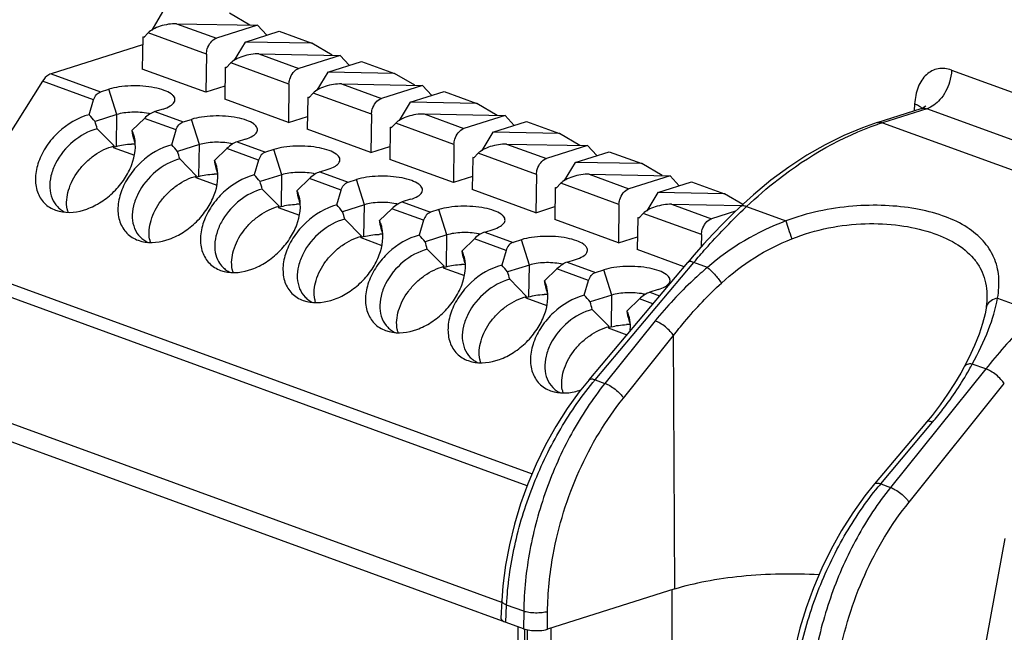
# Model space of a CAD drawing. Header units: millimetres. Extents: x 0 to 210, y 0 to 297.
# Tile 16 of 27: x 60 to 78, y 221 to 232. Entities that reach past the tile are written whole.
import ezdxf

# ---------------------------------------------------------------- set-up
doc = ezdxf.new("R2010")
doc.units = ezdxf.units.MM
doc.header["$LTSCALE"] = 19.36
doc.layers.get('0').update_dxf_attribs({"linetype": 'CONTINUOUS'})

msp = doc.modelspace()

# ---------------------------------------------------------------- linework, layer by layer
at = {"color": 7, "linetype": 'CONTINUOUS'}
for p, q in [((62.85573, 232.11598), (62.66274, 231.79374)), ((64.39711, 231.88263), (64.03737, 232.09373)), ((63.10062, 231.90705), (64.53676, 231.88)), ((64.53676, 231.88), (63.80719, 231.64916)), ((64.53676, 231.88), (64.69797, 231.70349)), ((62.52007, 231.66116), (62.60048, 231.74525)), ((64.31654, 231.58281), (64.91682, 231.77274)), ((64.91682, 231.77274), (65.49818, 231.56055)), ((62.50073, 231.53202), (60.88004, 231.01922)), ((62.50278, 231.66747), (62.49424, 231.10337)), ((62.50278, 231.66747), (62.53622, 231.67805)), ((62.52007, 231.66116), (62.50278, 231.66747)), ((64.31654, 231.58281), (64.12354, 231.26057)), ((65.49818, 231.56055), (64.31654, 231.58281)), ((65.85792, 231.34946), (65.49818, 231.56055)), ((63.63139, 231.36898), (63.62115, 230.69207)), ((64.56143, 231.37387), (65.99757, 231.34683)), ((65.99757, 231.34683), (65.268, 231.11599)), ((65.99757, 231.34683), (66.15878, 231.17032)), ((63.98087, 231.12798), (64.06128, 231.21208)), ((65.77734, 231.04963), (66.37762, 231.23957)), ((66.37762, 231.23957), (66.95898, 231.02738)), ((63.62115, 230.69207), (62.49424, 231.10337)), ((63.96358, 231.13429), (63.95505, 230.5702)), ((63.96358, 231.13429), (63.99702, 231.14487)), ((63.98087, 231.12798), (63.96358, 231.13429)), ((65.77734, 231.04963), (65.58435, 230.7274)), ((66.95898, 231.02738), (65.77734, 231.04963)), ((67.31872, 230.81629), (66.95898, 231.02738)), ((60.72642, 230.8884), (58.78952, 227.80143)), ((65.0922, 230.83581), (65.08196, 230.1589)), ((66.02224, 230.8407), (67.45837, 230.81366)), ((61.75652, 230.69931), (61.9043, 230.74607)), ((63.95851, 230.79881), (63.62115, 230.69207)), ((65.44168, 230.59481), (65.52209, 230.6789)), ((67.45837, 230.81366), (66.7288, 230.58281)), ((67.23815, 230.51646), (67.83843, 230.70639)), ((67.45837, 230.81366), (67.61958, 230.63715)), ((67.83843, 230.70639), (68.41979, 230.49421)), ((61.5556, 230.29535), (61.63347, 230.55734)), ((65.08196, 230.1589), (63.95505, 230.5702)), ((65.42439, 230.60112), (65.41586, 230.03703)), ((65.42439, 230.60112), (65.45783, 230.6117)), ((65.44168, 230.59481), (65.42439, 230.60112)), ((67.23815, 230.51646), (67.04515, 230.19423)), ((68.41979, 230.49421), (67.23815, 230.51646)), ((68.77953, 230.28311), (68.41979, 230.49421)), ((62.0444, 230.29789), (61.65985, 230.17621)), ((62.86425, 230.3957), (62.71648, 230.34894)), ((66.553, 230.30263), (66.54276, 229.62572)), ((67.48304, 230.30753), (68.91918, 230.28048)), ((75.50887, 230.15649), (76.28841, 230.40314)), ((76.28841, 230.40314), (76.29003, 230.40364)), ((76.31547, 230.41288), (76.29027, 230.40296)), ((76.3384, 230.42588), (76.31547, 230.41288)), ((62.5323, 230.22928), (62.31364, 230.01868)), ((63.21732, 230.16614), (63.3651, 230.2129)), ((65.08196, 230.1589), (65.41931, 230.26564)), ((66.90248, 230.06164), (66.98289, 230.14573)), ((68.91918, 230.28048), (68.18961, 230.04964)), ((68.69895, 229.98329), (69.29924, 230.17322)), ((68.91918, 230.28048), (69.08039, 230.10398)), ((69.29924, 230.17322), (69.88059, 229.96103)), ((61.99648, 229.74186), (61.69778, 230.04431)), ((62.32765, 229.93248), (62.32542, 229.94676)), ((63.01641, 229.76217), (63.09427, 230.02417)), ((66.54276, 229.62572), (65.41586, 230.03703)), ((66.8852, 230.06795), (66.87666, 229.50385)), ((66.8852, 230.06795), (66.91863, 230.07853)), ((66.90248, 230.06164), (66.8852, 230.06795)), ((68.69895, 229.98329), (68.50596, 229.66105)), ((69.88059, 229.96103), (68.69895, 229.98329)), ((70.24033, 229.74994), (69.88059, 229.96103)), ((62.33411, 229.91029), (62.32765, 229.93248)), ((64.32506, 229.86253), (64.17728, 229.81577)), ((68.01381, 229.76946), (68.00357, 229.09255)), ((68.94385, 229.77435), (70.37998, 229.74731)), ((61.98041, 229.71625), (61.99648, 229.74186)), ((62.03587, 229.7338), (61.98041, 229.71625)), ((61.98041, 229.71625), (62.35544, 229.57937)), ((63.50521, 229.76472), (63.12065, 229.64304)), ((63.99311, 229.6961), (63.77444, 229.4855)), ((64.82592, 229.67973), (64.67813, 229.63297)), ((66.54276, 229.62572), (66.88012, 229.73247)), ((68.36329, 229.52846), (68.4437, 229.61256)), ((70.37998, 229.74731), (69.65041, 229.51647)), ((70.15976, 229.45011), (70.76004, 229.64005)), ((70.37998, 229.74731), (70.54119, 229.5708)), ((70.76004, 229.64005), (71.3414, 229.42786)), ((63.45728, 229.20868), (63.15858, 229.51114)), ((64.55508, 229.49099), (64.47721, 229.229)), ((68.00357, 229.09255), (66.87666, 229.50385)), ((68.346, 229.53477), (68.33747, 228.97068)), ((68.346, 229.53477), (68.37944, 229.54535)), ((68.36329, 229.52846), (68.346, 229.53477)), ((70.15976, 229.45011), (69.96677, 229.12788)), ((71.3414, 229.42786), (70.15976, 229.45011)), ((71.70114, 229.21677), (71.3414, 229.42786)), ((63.78845, 229.3993), (63.78622, 229.41359)), ((63.79491, 229.37712), (63.78845, 229.3993)), ((65.63809, 229.28259), (65.78584, 229.32935)), ((63.44122, 229.18308), (63.45728, 229.20868)), ((63.49667, 229.20062), (63.44122, 229.18308)), ((63.44122, 229.18308), (63.81625, 229.04619)), ((64.96602, 229.23154), (64.58146, 229.10987)), ((65.23525, 228.95233), (65.45391, 229.16293)), ((66.13894, 229.09979), (66.28671, 229.14655)), ((68.34093, 229.19929), (68.00357, 229.09255)), ((69.47462, 229.23629), (69.46437, 228.55938)), ((69.8241, 228.99529), (69.9045, 229.07938)), ((70.40465, 229.24118), (71.84079, 229.21414)), ((71.84079, 229.21414), (71.11122, 228.98329)), ((71.62057, 228.91694), (72.22085, 229.10687)), ((71.84079, 229.21414), (72.002, 229.03763)), ((72.22085, 229.10687), (72.8022, 228.89469)), ((64.91809, 228.67551), (64.61939, 228.97796)), ((65.93802, 228.69583), (66.01588, 228.95782)), ((69.46437, 228.55938), (68.33747, 228.97068)), ((69.80681, 229.0016), (69.79827, 228.43751)), ((69.80681, 229.0016), (69.84025, 229.01218)), ((69.8241, 228.99529), (69.80681, 229.0016)), ((71.62057, 228.91694), (71.42757, 228.59471)), ((72.8022, 228.89469), (71.62057, 228.91694)), ((65.24926, 228.86613), (65.24703, 228.88041)), ((65.25572, 228.84395), (65.24926, 228.86613)), ((67.24667, 228.79618), (67.09889, 228.74942)), ((73.12567, 228.70488), (72.8022, 228.89469)), ((73.31678, 228.87815), (73.07958, 228.6631)), ((60.95969, 228.60321), (61.024, 228.58393)), ((64.90202, 228.6499), (64.91809, 228.67551)), ((64.95748, 228.66745), (64.90202, 228.6499)), ((64.90202, 228.6499), (65.27705, 228.51302)), ((66.42682, 228.69837), (66.04226, 228.57669)), ((66.91472, 228.62976), (66.69606, 228.41916)), ((67.74754, 228.61338), (67.59974, 228.56662)), ((69.46437, 228.55938), (69.80173, 228.66612)), ((70.93542, 228.70311), (70.92518, 228.0262)), ((71.86546, 228.70801), (73.1034, 228.6847)), ((72.99795, 228.58489), (72.57203, 228.45012)), ((66.37889, 228.14234), (66.08019, 228.44479)), ((67.47669, 228.42465), (67.39883, 228.16265)), ((70.92518, 228.0262), (69.79827, 228.43751)), ((71.26761, 228.46843), (71.25908, 227.90433)), ((71.26761, 228.46843), (71.30105, 228.47901)), ((71.2849, 228.46212), (71.26761, 228.46843)), ((71.2849, 228.46212), (71.36531, 228.54621)), ((66.71006, 228.33296), (66.70783, 228.34724)), ((66.71652, 228.31078), (66.71006, 228.33296)), ((68.5597, 228.21625), (68.70745, 228.263)), ((62.4205, 228.07003), (62.48481, 228.05075)), ((66.36283, 228.11673), (66.37889, 228.14234)), ((66.41828, 228.13428), (66.36283, 228.11673)), ((66.36283, 228.11673), (66.73786, 227.97985)), ((67.88763, 228.1652), (67.50307, 228.04352)), ((68.15686, 227.88598), (68.37552, 228.09658)), ((69.20834, 228.08021), (69.06055, 228.03345)), ((70.92518, 228.0262), (71.26254, 228.13295)), ((72.39623, 228.16994), (72.39299, 227.95579)), ((67.8397, 227.60916), (67.541, 227.91162)), ((68.93749, 227.89147), (68.85963, 227.62948)), ((72.08772, 227.60189), (71.25908, 227.90433)), ((68.17087, 227.79978), (68.16864, 227.81407)), ((68.17733, 227.7776), (68.17087, 227.79978)), ((70.02051, 227.68308), (70.16826, 227.72983)), ((70.40466, 225.59987), (72.15225, 227.67866)), ((72.2607, 227.80591), (72.15225, 227.67866)), ((63.8813, 227.53686), (63.94561, 227.51758)), ((67.82363, 227.58356), (67.8397, 227.60916)), ((67.87909, 227.6011), (67.82363, 227.58356)), ((67.82363, 227.58356), (68.19866, 227.44668)), ((69.34844, 227.63202), (68.96388, 227.51035)), ((69.61767, 227.35281), (69.83633, 227.56341)), ((70.52135, 227.50027), (70.66913, 227.54703)), ((69.30051, 227.07599), (69.00181, 227.37844)), ((70.32044, 227.09631), (70.3983, 227.3583)), ((69.63167, 227.26661), (69.62944, 227.2809)), ((69.63813, 227.24443), (69.63167, 227.26661)), ((71.62909, 227.19666), (71.48131, 227.1499)), ((65.34211, 227.00369), (65.40642, 226.98441)), ((69.28444, 227.05038), (69.30051, 227.07599)), ((69.3399, 227.06793), (69.28444, 227.05038)), ((69.28444, 227.05038), (69.65947, 226.9135)), ((70.80924, 227.09885), (70.42468, 226.97717)), ((71.29713, 227.03024), (71.07847, 226.81964)), ((77.44846, 227.00875), (77.44838, 227.00671)), ((70.76131, 226.54282), (70.46261, 226.84527)), ((77.43482, 226.86606), (77.43481, 226.86602)), ((71.09248, 226.73344), (71.09025, 226.74772)), ((71.09894, 226.71126), (71.09248, 226.73344)), ((66.80292, 226.47051), (66.86723, 226.45123)), ((70.74524, 226.51721), (70.76131, 226.54282)), ((70.8007, 226.53476), (70.74524, 226.51721)), ((70.74524, 226.51721), (71.07475, 226.39695)), ((68.8597, 221.65127), (56.98097, 225.98683)), ((68.26372, 225.93734), (68.32803, 225.91806)), ((77.12899, 225.98784), (77.0466, 225.82702)), ((69.24457, 221.1877), (56.3639, 225.88897)), ((77.0466, 225.82702), (77.04655, 225.82692)), ((69.72453, 225.40417), (69.78884, 225.38489)), ((76.47749, 224.96831), (76.37928, 224.84854)), ((76.37927, 224.84853), (75.45981, 223.75481)), ((77.76624, 222.78661), (77.0648, 218.94711)), ((71.92169, 221.89318), (69.66692, 221.17974)), ((68.86138, 221.68442), (68.84578, 221.3762)), ((69.20975, 217.0486), (69.15219, 221.22146)), ((69.2313, 217.05542), (69.2677, 221.18042))]:
    msp.add_line(p, q, dxfattribs=at)
at = {"color": 9, "linetype": 'CONTINUOUS'}
for p, q in [((63.10062, 231.90705), (63.80719, 231.64916)), ((63.63139, 231.36898), (62.60048, 231.74525)), ((64.56143, 231.37387), (65.268, 231.11599)), ((65.0922, 230.83581), (64.06128, 231.21208)), ((60.88004, 231.01922), (61.75652, 230.69931)), ((76.82375, 231.0854), (81.93847, 229.2186)), ((61.63347, 230.55734), (60.72642, 230.8884)), ((66.02224, 230.8407), (66.7288, 230.58281)), ((62.0444, 230.29789), (61.9043, 230.74607)), ((66.553, 230.30263), (65.52209, 230.6789)), ((76.16982, 230.48542), (76.16317, 230.36352)), ((62.03587, 229.7338), (62.0444, 230.29789)), ((62.71648, 230.34894), (63.21732, 230.16614)), ((67.48304, 230.30753), (68.18961, 230.04964)), ((76.38463, 230.39976), (75.60326, 230.15253)), ((81.49934, 228.53296), (76.38463, 230.39976)), ((63.09427, 230.02417), (62.5323, 230.22928)), ((63.50521, 229.76472), (63.3651, 230.2129)), ((68.01381, 229.76946), (66.98289, 230.14573)), ((75.60326, 230.15253), (80.71798, 228.28573)), ((64.17728, 229.81577), (64.67813, 229.63297)), ((68.94385, 229.77435), (69.65041, 229.51647)), ((63.49667, 229.20062), (63.50521, 229.76472)), ((64.55508, 229.49099), (63.99311, 229.6961)), ((64.96602, 229.23154), (64.82591, 229.67973)), ((69.47462, 229.23629), (68.4437, 229.61256)), ((65.63809, 229.28259), (66.13894, 229.09979)), ((64.95748, 228.66745), (64.96601, 229.23154)), ((66.01588, 228.95782), (65.45391, 229.16293)), ((66.42682, 228.69837), (66.28671, 229.14655)), ((70.93542, 228.70311), (69.9045, 229.07938)), ((70.40465, 229.24118), (71.11122, 228.98329)), ((67.09889, 228.74942), (67.59974, 228.56662)), ((66.41828, 228.13428), (66.42682, 228.69837)), ((67.47669, 228.42465), (66.91472, 228.62976)), ((67.88763, 228.1652), (67.74752, 228.61338)), ((71.86546, 228.70801), (72.57203, 228.45012)), ((73.19264, 228.66683), (73.88887, 228.41272)), ((72.39623, 228.16994), (71.36531, 228.54621)), ((68.5597, 228.21625), (69.06055, 228.03345)), ((67.87909, 227.6011), (67.88763, 228.1652)), ((68.93749, 227.89147), (68.37552, 228.09658)), ((69.34844, 227.63202), (69.20833, 228.08021)), ((58.78952, 227.80143), (69.39601, 223.93021)), ((70.02051, 227.68308), (70.52135, 227.50027)), ((70.5137, 225.59867), (72.26129, 227.67747)), ((72.50029, 227.59023), (72.26129, 227.67747)), ((69.30857, 223.71858), (58.72339, 227.58202)), ((69.3399, 227.06793), (69.34843, 227.63202)), ((70.3983, 227.3583), (69.83633, 227.56341)), ((70.80924, 227.09885), (70.66913, 227.54703)), ((70.8007, 226.53476), (70.80924, 227.09885)), ((71.53435, 226.94366), (71.29713, 227.03024)), ((71.48131, 227.1499), (71.65458, 227.08666)), ((77.63849, 227.04416), (78.33472, 226.79004)), ((71.5752, 226.64055), (70.68741, 225.53527)), ((71.01499, 225.2757), (71.90278, 226.38098)), ((71.92169, 221.89318), (71.90278, 226.38098)), ((77.42995, 225.79098), (75.74256, 223.69021)), ((77.42995, 225.79098), (77.19094, 225.87821)), ((70.5137, 225.59867), (70.68741, 225.53527)), ((76.07014, 223.43064), (77.75755, 225.53144)), ((75.56884, 223.75362), (76.48831, 224.84734)), ((75.56884, 223.75362), (75.74256, 223.69021)), ((71.87328, 221.87786), (71.86269, 217.71738)), ((68.9299, 221.30264), (68.94532, 221.6073)), ((69.24815, 221.49678), (68.94532, 221.6073)), ((69.24815, 221.49678), (69.24456, 221.18771)), ((69.66692, 221.17974), (69.67053, 221.4903)), ((69.30946, 221.16974), (69.27304, 217.04019)), ((69.69718, 217.03219), (69.73396, 221.20096))]:
    msp.add_line(p, q, dxfattribs=at)
at = {"color": 7, "linetype": 'CONTINUOUS'}
for points in [[(76.36373, 230.44706), (76.36544, 230.44997), (76.36301, 230.44693), (76.3544, 230.43825), (76.3384, 230.42588)], [(75.50888, 230.15649), (75.24384, 230.06428), (74.9138, 229.92618), (74.58587, 229.76327), (74.26111, 229.5763), (73.94061, 229.36596), (73.62546, 229.133), (73.31678, 228.87815)], [(73.07959, 228.66311), (72.95763, 228.54625), (72.77937, 228.36893), (72.60372, 228.18634), (72.43078, 227.99861), (72.2607, 227.80591)], [(77.44843, 227.00874), (77.4472, 226.98469), (77.43929, 226.8993), (77.43481, 226.86602)], [(77.4348, 226.86605), (77.41684, 226.76433), (77.37383, 226.59314), (77.31142, 226.40565), (77.22956, 226.20334), (77.12899, 225.98784)], [(77.04655, 225.82692), (76.98568, 225.71558), (76.87579, 225.53012), (76.75366, 225.34223), (76.6204, 225.15419), (76.47749, 224.96831)], [(70.40466, 225.59987), (70.23218, 225.3846), (70.01847, 225.08688), (69.81954, 224.77303), (69.63659, 224.44534), (69.47066, 224.10609), (69.32266, 223.75741), (69.19348, 223.40151), (69.08396, 223.04062), (68.99487, 222.6769), (68.92699, 222.3127), (68.88101, 221.9505), (68.86138, 221.68441)], [(75.45981, 223.75482), (75.28733, 223.53954), (75.07362, 223.24183), (74.87469, 222.92797), (74.69174, 222.60029), (74.52581, 222.26104), (74.37781, 221.91235), (74.24863, 221.55646), (74.13911, 221.19557), (74.05002, 220.83184), (73.98214, 220.46764), (73.93616, 220.10544), (73.91653, 219.83935)]]:
    msp.add_lwpolyline(points, dxfattribs=at)
for centre, radius, start, end in [((45.90412, 216.49498), 20.8667, 40.968892, 41.403564), ((62.41918, 229.36736), 0.96769, 77.048714, 79.049075), ((46.20233, 225.65987), 16.1038, 15.798852, 16.287173), ((56.43333, 229.01871), 5.96472, 8.951044, 9.651044), ((62.35085, 228.37582), 1.39967, 89.005295, 91.892356), ((47.1438, 225.49437), 15.81915, 15.796067, 16.209498), ((63.87999, 228.83418), 0.96769, 77.048714, 79.049075), ((47.36492, 215.9618), 20.8667, 40.968892, 41.403564), ((47.66313, 225.1267), 16.1038, 15.798852, 16.287173), ((57.89414, 228.48553), 5.96472, 8.951044, 9.651044), ((48.60461, 224.9612), 15.81915, 15.796067, 16.209498), ((65.34077, 228.3009), 0.9678, 77.05279, 79.049002), ((63.81165, 227.84264), 1.39967, 89.005295, 91.892356), ((48.82567, 215.4286), 20.86677, 40.96885, 41.403519), ((49.1239, 224.59348), 16.10385, 15.798968, 16.287287), ((59.35538, 227.95243), 5.96428, 8.95107, 9.65112), ((50.06667, 224.42838), 15.81785, 15.796058, 16.209523), ((61.31562, 228.97621), 0.4478, 224.640331, 229.858876), ((61.32444, 228.98747), 0.46209, 229.922277, 240.168584), ((61.33614, 229.00747), 0.48526, 240.14471, 245.398544), ((61.71708, 228.71823), 0.56068, 189.944611, 195.895517), ((65.27246, 227.30947), 1.39967, 89.005296, 91.892354), ((50.28654, 214.89546), 20.8667, 40.968892, 41.403564), ((50.58474, 224.06035), 16.1038, 15.798852, 16.287173), ((66.8016, 227.76784), 0.96769, 77.048715, 79.049075), ((60.81575, 227.41919), 5.96472, 8.951044, 9.651044), ((51.52622, 223.89485), 15.81915, 15.796067, 16.209498), ((62.77642, 228.44304), 0.4478, 224.640331, 229.858876), ((62.78524, 228.4543), 0.46209, 229.922277, 240.168584), ((62.79694, 228.47429), 0.48526, 240.14471, 245.398544), ((63.17788, 228.18506), 0.56068, 189.944611, 195.895517), ((66.73326, 226.7763), 1.39967, 89.005295, 91.892356), ((51.74728, 214.36225), 20.86677, 40.96885, 41.403519), ((52.04551, 223.52713), 16.10385, 15.798968, 16.287287), ((68.26238, 227.23456), 0.9678, 77.052789, 79.049002), ((62.27699, 226.88608), 5.96428, 8.951069, 9.65112), ((52.98829, 223.36204), 15.81784, 15.796058, 16.209523), ((76.61633, 227.35056), 1.04325, 23.585819, 26.07929), ((64.23723, 227.90987), 0.4478, 224.640331, 229.858876), ((64.24605, 227.92112), 0.46209, 229.922277, 240.168584), ((64.25775, 227.94112), 0.48526, 240.144709, 245.398441), ((64.63869, 227.65189), 0.56068, 189.944612, 195.895489), ((68.19407, 226.24312), 1.39967, 89.005296, 91.892354), ((53.20809, 213.82908), 20.86677, 40.96885, 41.403519), ((53.50631, 222.99396), 16.10385, 15.798968, 16.287287), ((69.72319, 226.70138), 0.9678, 77.052791, 79.049002), ((63.7378, 226.35291), 5.96428, 8.95107, 9.65112), ((54.44909, 222.82886), 15.81785, 15.796058, 16.209523), ((65.69803, 227.3767), 0.4478, 224.640331, 229.858876), ((65.70686, 227.38795), 0.46209, 229.922277, 240.168584), ((65.71855, 227.40795), 0.48526, 240.14471, 245.398544), ((66.09949, 227.11871), 0.56068, 189.944611, 195.895517), ((69.65487, 225.70995), 1.39967, 89.005296, 91.892354), ((54.66895, 213.29594), 20.8667, 40.968892, 41.403564), ((71.18405, 226.16847), 0.96754, 77.042797, 79.049187), ((54.96716, 222.46083), 16.1038, 15.798852, 16.287173), ((65.19817, 225.81967), 5.96472, 8.951044, 9.651044), ((55.90864, 222.29533), 15.81915, 15.796067, 16.209498), ((67.15884, 226.84352), 0.4478, 224.640331, 229.858876), ((67.16766, 226.85478), 0.46209, 229.922277, 240.168584), ((67.5603, 226.58554), 0.56068, 189.944612, 195.895489), ((71.11568, 225.17678), 1.39967, 89.005295, 91.892356), ((67.17936, 226.87477), 0.48526, 240.144709, 245.398441), ((68.61964, 226.31035), 0.4478, 224.640331, 229.858876), ((68.62847, 226.3216), 0.46209, 229.922277, 240.168584), ((69.0211, 226.05237), 0.56068, 189.944612, 195.895489), ((68.64017, 226.3416), 0.48526, 240.144709, 245.398441), ((70.08045, 225.77718), 0.4478, 224.640331, 229.858876), ((70.08927, 225.78843), 0.46209, 229.922277, 240.168584), ((70.48191, 225.51919), 0.56068, 189.944611, 195.895517), ((70.10097, 225.80843), 0.48526, 240.14471, 245.398544)]:
    msp.add_arc(centre, radius, start, end, dxfattribs=at)
at = {"color": 9, "linetype": 'CONTINUOUS'}
for centre, radius, start, end in [((77.04646, 225.59188), 4.78355, 107.559788, 108.591591), ((80.78101, 220.62912), 11.05388, 133.352872, 133.787263), ((75.49223, 224.12239), 4.58013, 110.491397, 130.786531), ((77.60657, 226.84087), 0.17359, 155.625685, 171.659449), ((72.71436, 228.24881), 5.06553, 330.801155, 332.096318), ((74.99909, 221.83334), 5.85632, 139.987738, 140.635232), ((80.05424, 219.98828), 5.85632, 139.987738, 140.635227)]:
    msp.add_arc(centre, radius, start, end, dxfattribs=at)
at = {"color": 7, "linetype": 'CONTINUOUS'}
for centre in [(62.93981, 231.73886), (64.40061, 231.20569), (65.86142, 230.67251), (67.32223, 230.13934), (68.78303, 229.60617), (70.24384, 229.07299), (71.70464, 228.53982)]:
    msp.add_ellipse(centre, major_axis=(0.3742, 0.07894), ratio=0.3972403, start_param=1.0446252, end_param=2.61542153, dxfattribs=at)
for points, knots in [([(63.63139, 231.36898), (63.63186, 231.39953), (63.64967, 231.51065), (63.72805, 231.62412), (63.80719, 231.64916)], [0, 0, 0, 0, 0.26903484, 1, 1, 1, 1]), ([(60.88004, 231.01922), (60.86539, 231.01458), (60.80298, 230.98616), (60.75443, 230.93304), (60.72642, 230.8884)], [0, 0, 0, 0, 0.2256712, 1, 1, 1, 1]), ([(65.0922, 230.83581), (65.09266, 230.86635), (65.11048, 230.97748), (65.18886, 231.09095), (65.268, 231.11599)], [0, 0, 0, 0, 0.26903484, 1, 1, 1, 1]), ([(61.63347, 230.55734), (61.64315, 230.58991), (61.67162, 230.65014), (61.72736, 230.69009), (61.75652, 230.69931)], [0, 0, 0, 0, 0.52635152, 1, 1, 1, 1]), ([(63.06214, 230.51809), (63.06842, 230.5293), (63.07708, 230.55418), (63.07051, 230.59474), (63.04554, 230.63242), (62.98606, 230.68343), (62.87246, 230.73528), (62.7033, 230.7791), (62.5035, 230.80445), (62.29243, 230.80871), (62.09024, 230.79139), (61.9622, 230.76439), (61.9043, 230.74607)], [0, 0, 0, 0, 0.02958032, 0.05835931, 0.09130203, 0.13156267, 0.2375038, 0.37478079, 0.53343753, 0.70006877, 0.86012117, 1, 1, 1, 1]), ([(62.86426, 230.3957), (62.90842, 230.40968), (62.98156, 230.43828), (63.04633, 230.48984), (63.06214, 230.51809)], [0, 0, 0, 0, 0.58864478, 1, 1, 1, 1]), ([(66.553, 230.30263), (66.55347, 230.33318), (66.57128, 230.44431), (66.64966, 230.55777), (66.7288, 230.58281)], [0, 0, 0, 0, 0.26903484, 1, 1, 1, 1]), ([(61.5556, 230.29535), (61.35396, 230.24257), (61.06792, 230.07035), (60.79311, 229.74917), (60.65004, 229.47288), (60.58938, 229.19144), (60.62033, 228.92908), (60.74837, 228.71533), (60.88643, 228.62995), (60.95969, 228.60321)], [0, 0, 0, 0, 0.27532406, 0.41890039, 0.55619816, 0.68175687, 0.79398385, 0.89698398, 1, 1, 1, 1]), ([(62.60301, 230.31743), (62.50714, 230.33601), (62.36008, 230.34535), (62.17297, 230.32929), (62.08444, 230.31056), (62.0444, 230.29789)], [0, 0, 0, 0, 0.52029949, 0.77627437, 1, 1, 1, 1]), ([(62.71648, 230.34894), (62.68377, 230.33859), (62.61783, 230.30343), (62.56064, 230.25657), (62.5323, 230.22928)], [0, 0, 0, 0, 0.46572301, 1, 1, 1, 1]), ([(63.09427, 230.02417), (63.10395, 230.05674), (63.13245, 230.11695), (63.18817, 230.15691), (63.21732, 230.16614)], [0, 0, 0, 0, 0.52634505, 1, 1, 1, 1]), ([(64.52295, 229.98492), (64.52922, 229.99613), (64.53789, 230.02101), (64.53131, 230.06157), (64.50635, 230.09925), (64.44687, 230.15026), (64.33327, 230.20211), (64.16411, 230.24592), (63.9643, 230.27128), (63.75324, 230.27553), (63.55105, 230.25822), (63.42301, 230.23122), (63.3651, 230.2129)], [0, 0, 0, 0, 0.02958032, 0.05835931, 0.09130203, 0.13156268, 0.23750381, 0.37478081, 0.53343756, 0.70006879, 0.86012118, 1, 1, 1, 1]), ([(61.69778, 230.04431), (61.54254, 230.00383), (61.24708, 229.83972), (60.98455, 229.5185), (60.87118, 229.22218), (60.84676, 229.00769), (60.88517, 228.81221), (60.95475, 228.70434), (60.99699, 228.66157)], [0, 0, 0, 0, 0.26755374, 0.54435159, 0.67388284, 0.79234353, 0.89973942, 1, 1, 1, 1]), ([(62.35516, 229.8985), (62.35272, 229.90904), (62.3421, 229.95012), (62.3272, 229.99012), (62.31364, 230.01868)], [0, 0, 0, 0, 0.25497983, 1, 1, 1, 1]), ([(64.32506, 229.86253), (64.36923, 229.8765), (64.44237, 229.90511), (64.50714, 229.95667), (64.52295, 229.98492)], [0, 0, 0, 0, 0.58864476, 1, 1, 1, 1]), ([(68.01381, 229.76946), (68.01427, 229.80001), (68.03209, 229.91114), (68.11047, 230.0246), (68.18961, 230.04964)], [0, 0, 0, 0, 0.26903484, 1, 1, 1, 1]), ([(61.02392, 228.58377), (61.18283, 228.54496), (61.45677, 228.58144), (61.7734, 228.74306), (62.00091, 228.92589), (62.18656, 229.15111), (62.35209, 229.46568), (62.39207, 229.73915), (62.35516, 229.8985)], [0, 0, 0, 0, 0.23025567, 0.36233822, 0.50000989, 0.6376818, 0.76976162, 1, 1, 1, 1]), ([(62.03587, 229.7338), (62.07624, 229.74657), (62.16553, 229.76538), (62.25619, 229.77311), (62.30463, 229.77472)], [0, 0, 0, 0, 0.46633236, 1, 1, 1, 1]), ([(64.06382, 229.78426), (63.96795, 229.80284), (63.82089, 229.81217), (63.63377, 229.79612), (63.54524, 229.77738), (63.50521, 229.76472)], [0, 0, 0, 0, 0.52029949, 0.77627437, 1, 1, 1, 1]), ([(64.17728, 229.81577), (64.14458, 229.80542), (64.07864, 229.77026), (64.02145, 229.7234), (63.99311, 229.6961)], [0, 0, 0, 0, 0.46572321, 1, 1, 1, 1]), ([(61.16482, 228.62141), (61.14544, 228.73159), (61.17206, 228.97978), (61.31896, 229.25554), (61.49249, 229.45357), (61.69418, 229.62129), (61.87333, 229.70974), (61.99648, 229.74186)], [0, 0, 0, 0, 0.22310642, 0.47798548, 0.6121791, 0.74620751, 1, 1, 1, 1]), ([(63.01641, 229.76217), (62.81476, 229.7094), (62.52872, 229.53718), (62.25392, 229.216), (62.11084, 228.93971), (62.05019, 228.65827), (62.08113, 228.39591), (62.20917, 228.18216), (62.34724, 228.09677), (62.4205, 228.07003)], [0, 0, 0, 0, 0.27532406, 0.41890039, 0.55619816, 0.68175687, 0.79398385, 0.89698398, 1, 1, 1, 1]), ([(64.67813, 229.63296), (64.64897, 229.62374), (64.59323, 229.58379), (64.56476, 229.52356), (64.55508, 229.49099)], [0, 0, 0, 0, 0.47367735, 1, 1, 1, 1]), ([(65.98375, 229.45175), (65.99003, 229.46296), (65.99869, 229.48783), (65.99212, 229.52839), (65.96716, 229.56607), (65.90768, 229.61708), (65.79408, 229.66893), (65.62492, 229.71275), (65.42512, 229.7381), (65.21406, 229.74236), (65.01187, 229.72505), (64.88383, 229.69805), (64.82592, 229.67973)], [0, 0, 0, 0, 0.02958034, 0.05835927, 0.09130179, 0.13156206, 0.23750203, 0.37477776, 0.53343358, 0.70006481, 0.86011829, 1, 1, 1, 1]), ([(63.15858, 229.51114), (63.00335, 229.47065), (62.70789, 229.30655), (62.44536, 228.98532), (62.33198, 228.68901), (62.30756, 228.47451), (62.34597, 228.27903), (62.41556, 228.17117), (62.4578, 228.1284)], [0, 0, 0, 0, 0.26755374, 0.54435159, 0.67388284, 0.79234353, 0.89973942, 1, 1, 1, 1]), ([(63.81597, 229.36533), (63.81353, 229.37587), (63.80291, 229.41695), (63.78801, 229.45695), (63.77444, 229.4855)], [0, 0, 0, 0, 0.25497983, 1, 1, 1, 1]), ([(65.78584, 229.32935), (65.83002, 229.34332), (65.90316, 229.37193), (65.96794, 229.42349), (65.98375, 229.45175)], [0, 0, 0, 0, 0.58864926, 1, 1, 1, 1]), ([(69.47462, 229.23629), (69.47508, 229.26683), (69.49289, 229.37796), (69.57127, 229.49143), (69.65041, 229.51647)], [0, 0, 0, 0, 0.26903484, 1, 1, 1, 1]), ([(62.48472, 228.0506), (62.64364, 228.01178), (62.91757, 228.04827), (63.2342, 228.20989), (63.46171, 228.39272), (63.64737, 228.61793), (63.8129, 228.9325), (63.85287, 229.20597), (63.81597, 229.36533)], [0, 0, 0, 0, 0.23025567, 0.36233822, 0.50000989, 0.6376818, 0.76976162, 1, 1, 1, 1]), ([(65.52462, 229.25108), (65.42875, 229.26966), (65.2817, 229.279), (65.09458, 229.26295), (65.00605, 229.24421), (64.96601, 229.23154)], [0, 0, 0, 0, 0.52029926, 0.77627416, 1, 1, 1, 1]), ([(65.63809, 229.28259), (65.60539, 229.27225), (65.53944, 229.23709), (65.48225, 229.19023), (65.45391, 229.16293)], [0, 0, 0, 0, 0.46571053, 1, 1, 1, 1]), ([(62.62563, 228.08823), (62.60624, 228.19842), (62.63286, 228.44661), (62.77976, 228.72237), (62.9533, 228.9204), (63.15499, 229.08812), (63.33414, 229.17657), (63.45728, 229.20868)], [0, 0, 0, 0, 0.22310642, 0.47798548, 0.6121791, 0.74620751, 1, 1, 1, 1]), ([(63.49667, 229.20062), (63.53705, 229.2134), (63.62633, 229.23221), (63.71699, 229.23994), (63.76543, 229.24155)], [0, 0, 0, 0, 0.46633236, 1, 1, 1, 1]), ([(64.47721, 229.229), (64.27557, 229.17622), (63.98953, 229.004), (63.71472, 228.68283), (63.57165, 228.40654), (63.51099, 228.12509), (63.54194, 227.86274), (63.66998, 227.64899), (63.80804, 227.5636), (63.8813, 227.53686)], [0, 0, 0, 0, 0.27532407, 0.4189004, 0.55619817, 0.68175687, 0.79398385, 0.89698398, 1, 1, 1, 1]), ([(66.01588, 228.95782), (66.02556, 228.99039), (66.05404, 229.05062), (66.10978, 229.09057), (66.13894, 229.09979)], [0, 0, 0, 0, 0.52635147, 1, 1, 1, 1]), ([(67.44456, 228.91857), (67.45083, 228.92978), (67.4595, 228.95466), (67.45292, 228.99522), (67.42796, 229.0329), (67.36848, 229.08391), (67.25488, 229.13576), (67.08572, 229.17958), (66.88592, 229.20493), (66.67485, 229.20919), (66.47266, 229.19187), (66.34462, 229.16487), (66.28671, 229.14655)], [0, 0, 0, 0, 0.02958032, 0.05835931, 0.09130203, 0.13156267, 0.23750379, 0.37478077, 0.53343751, 0.70006875, 0.86012116, 1, 1, 1, 1]), ([(64.61939, 228.97796), (64.47786, 228.94105), (64.20549, 228.797), (63.95132, 228.51439), (63.82268, 228.24837), (63.77479, 228.04904), (63.7779, 227.85954), (63.81687, 227.744), (63.84466, 227.69406)], [0, 0, 0, 0, 0.26152074, 0.53462914, 0.66516689, 0.78667044, 0.89782061, 1, 1, 1, 1]), ([(65.27677, 228.83215), (65.27433, 228.84269), (65.26372, 228.88377), (65.24881, 228.92378), (65.23525, 228.95233)], [0, 0, 0, 0, 0.25497984, 1, 1, 1, 1]), ([(67.24667, 228.79618), (67.29084, 228.81016), (67.36398, 228.83876), (67.42875, 228.89032), (67.44456, 228.91857)], [0, 0, 0, 0, 0.58864477, 1, 1, 1, 1]), ([(70.93542, 228.70311), (70.93588, 228.73366), (70.9537, 228.84479), (71.03208, 228.95825), (71.11122, 228.98329)], [0, 0, 0, 0, 0.26903484, 1, 1, 1, 1]), ([(63.94553, 227.51742), (64.10444, 227.47861), (64.37838, 227.5151), (64.69501, 227.67672), (64.92252, 227.85954), (65.10817, 228.08476), (65.2737, 228.39933), (65.31368, 228.6728), (65.27677, 228.83215)], [0, 0, 0, 0, 0.23025567, 0.36233822, 0.50000989, 0.6376818, 0.76976162, 1, 1, 1, 1]), ([(66.98543, 228.71791), (66.88956, 228.73649), (66.7425, 228.74583), (66.55538, 228.72977), (66.46685, 228.71104), (66.42682, 228.69837)], [0, 0, 0, 0, 0.52029949, 0.77627437, 1, 1, 1, 1]), ([(67.09889, 228.74942), (67.06619, 228.73907), (67.00025, 228.70391), (66.94306, 228.65705), (66.91472, 228.62976)], [0, 0, 0, 0, 0.46572301, 1, 1, 1, 1]), ([(64.08644, 227.55506), (64.06705, 227.66524), (64.09367, 227.91344), (64.24057, 228.1892), (64.41411, 228.38722), (64.61579, 228.55494), (64.79495, 228.6434), (64.91809, 228.67551)], [0, 0, 0, 0, 0.22310642, 0.47798548, 0.6121791, 0.74620751, 1, 1, 1, 1]), ([(64.95748, 228.66745), (64.99785, 228.68023), (65.08714, 228.69903), (65.1778, 228.70677), (65.22624, 228.70837)], [0, 0, 0, 0, 0.46633236, 1, 1, 1, 1]), ([(65.93802, 228.69583), (65.73637, 228.64305), (65.45033, 228.47083), (65.17553, 228.14965), (65.03246, 227.87336), (64.9718, 227.59192), (65.00275, 227.32956), (65.13078, 227.11581), (65.26885, 227.03043), (65.34211, 227.00369)], [0, 0, 0, 0, 0.27532406, 0.41890039, 0.55619816, 0.68175687, 0.79398385, 0.89698398, 1, 1, 1, 1]), ([(67.59974, 228.56662), (67.57058, 228.55739), (67.51484, 228.51745), (67.48637, 228.45722), (67.47669, 228.42465)], [0, 0, 0, 0, 0.47367732, 1, 1, 1, 1]), ([(68.90536, 228.3854), (68.91164, 228.39661), (68.9203, 228.42149), (68.91373, 228.46205), (68.88877, 228.49973), (68.82929, 228.55074), (68.71569, 228.60259), (68.54653, 228.6464), (68.34674, 228.67176), (68.13567, 228.67601), (67.93348, 228.6587), (67.80544, 228.63171), (67.74754, 228.61338)], [0, 0, 0, 0, 0.02958034, 0.05835927, 0.09130179, 0.13156206, 0.23750204, 0.37477778, 0.5334336, 0.70006483, 0.8601183, 1, 1, 1, 1]), ([(77.55337, 227.80919), (77.5029, 227.91231), (77.35922, 228.11155), (77.0492, 228.34647), (76.65041, 228.52476), (76.17439, 228.64152), (75.63899, 228.69742), (74.86091, 228.68204), (74.26707, 228.55574), (73.88887, 228.41272)], [0, 0, 0, 0, 0.08658868, 0.18164956, 0.29024576, 0.41380502, 0.54985119, 0.69504663, 1, 1, 1, 1]), ([(66.08019, 228.44479), (65.92496, 228.40431), (65.6295, 228.2402), (65.36697, 227.91898), (65.2536, 227.62266), (65.22918, 227.40817), (65.26758, 227.21269), (65.33717, 227.10483), (65.37941, 227.06205)], [0, 0, 0, 0, 0.26755374, 0.54435159, 0.67388284, 0.79234353, 0.89973942, 1, 1, 1, 1]), ([(66.73758, 228.29898), (66.73514, 228.30952), (66.72452, 228.3506), (66.70962, 228.3906), (66.69606, 228.41916)], [0, 0, 0, 0, 0.25497983, 1, 1, 1, 1]), ([(68.70745, 228.263), (68.75163, 228.27698), (68.82477, 228.30558), (68.88955, 228.35715), (68.90536, 228.3854)], [0, 0, 0, 0, 0.58864925, 1, 1, 1, 1]), ([(72.39623, 228.16994), (72.39669, 228.20049), (72.41451, 228.31162), (72.49288, 228.42508), (72.57203, 228.45012)], [0, 0, 0, 0, 0.26903484, 1, 1, 1, 1]), ([(65.40634, 226.98425), (65.56525, 226.94544), (65.83918, 226.98192), (66.15581, 227.14354), (66.38333, 227.32637), (66.56898, 227.55159), (66.73451, 227.86616), (66.77448, 228.13963), (66.73758, 228.29898)], [0, 0, 0, 0, 0.23025567, 0.36233822, 0.50000989, 0.6376818, 0.76976162, 1, 1, 1, 1]), ([(68.44624, 228.18474), (68.35036, 228.20332), (68.20331, 228.21265), (68.01619, 228.1966), (67.92766, 228.17786), (67.88763, 228.1652)], [0, 0, 0, 0, 0.52029926, 0.77627416, 1, 1, 1, 1]), ([(68.5597, 228.21625), (68.527, 228.2059), (68.46105, 228.17075), (68.40387, 228.12388), (68.37552, 228.09658)], [0, 0, 0, 0, 0.46571077, 1, 1, 1, 1]), ([(65.54724, 227.02189), (65.52786, 227.13207), (65.55447, 227.38027), (65.70138, 227.65602), (65.87491, 227.85405), (66.0766, 228.02177), (66.25575, 228.11022), (66.37889, 228.14234)], [0, 0, 0, 0, 0.22310642, 0.47798548, 0.6121791, 0.74620751, 1, 1, 1, 1]), ([(66.41828, 228.13428), (66.45866, 228.14705), (66.54794, 228.16586), (66.6386, 228.17359), (66.68704, 228.1752)], [0, 0, 0, 0, 0.46633236, 1, 1, 1, 1]), ([(67.39883, 228.16265), (67.19718, 228.10988), (66.91114, 227.93766), (66.63634, 227.61648), (66.49326, 227.34019), (66.4326, 227.05875), (66.46355, 226.79639), (66.59159, 226.58264), (66.72965, 226.49725), (66.80292, 226.47051)], [0, 0, 0, 0, 0.27532407, 0.4189004, 0.55619817, 0.68175687, 0.79398385, 0.89698398, 1, 1, 1, 1]), ([(69.06055, 228.03345), (69.03139, 228.02422), (68.97565, 227.98427), (68.94717, 227.92405), (68.93749, 227.89147)], [0, 0, 0, 0, 0.47367735, 1, 1, 1, 1]), ([(70.36617, 227.85223), (70.37244, 227.86344), (70.38111, 227.88831), (70.37453, 227.92887), (70.34957, 227.96655), (70.29009, 228.01756), (70.1765, 228.06941), (70.00734, 228.11323), (69.80754, 228.13858), (69.59648, 228.14284), (69.39429, 228.12553), (69.26625, 228.09853), (69.20834, 228.08021)], [0, 0, 0, 0, 0.02958034, 0.05835927, 0.09130178, 0.13156205, 0.23750201, 0.37477772, 0.53343353, 0.70006475, 0.86011825, 1, 1, 1, 1]), ([(67.541, 227.91162), (67.38577, 227.87113), (67.09031, 227.70703), (66.82777, 227.38581), (66.7144, 227.08949), (66.68998, 226.87499), (66.72839, 226.67951), (66.79798, 226.57165), (66.84022, 226.52888)], [0, 0, 0, 0, 0.26755374, 0.54435159, 0.67388284, 0.79234353, 0.89973942, 1, 1, 1, 1]), ([(68.19839, 227.76581), (68.19595, 227.77635), (68.18533, 227.81743), (68.17042, 227.85743), (68.15686, 227.88598)], [0, 0, 0, 0, 0.25497984, 1, 1, 1, 1]), ([(70.16826, 227.72983), (70.21243, 227.7438), (70.28558, 227.77241), (70.35036, 227.82397), (70.36617, 227.85223)], [0, 0, 0, 0, 0.58864932, 1, 1, 1, 1]), ([(66.86714, 226.45108), (67.02605, 226.41226), (67.29999, 226.44875), (67.61662, 226.61037), (67.84413, 226.7932), (68.02978, 227.01841), (68.19531, 227.33299), (68.23529, 227.60645), (68.19839, 227.76581)], [0, 0, 0, 0, 0.23025567, 0.36233822, 0.50000989, 0.6376818, 0.76976162, 1, 1, 1, 1]), ([(69.90704, 227.65156), (69.81117, 227.67014), (69.66411, 227.67948), (69.477, 227.66343), (69.38847, 227.64469), (69.34843, 227.63202)], [0, 0, 0, 0, 0.52029925, 0.77627415, 1, 1, 1, 1]), ([(70.0205, 227.68307), (69.9878, 227.67273), (69.92185, 227.63757), (69.86467, 227.59071), (69.83633, 227.56341)], [0, 0, 0, 0, 0.46571027, 1, 1, 1, 1]), ([(77.63849, 227.04416), (77.66025, 227.17103), (77.67812, 227.41848), (77.61895, 227.66145), (77.57244, 227.76799)], [0, 0, 0, 0, 0.52544287, 1, 1, 1, 1]), ([(67.00805, 226.48871), (66.98866, 226.5989), (67.01528, 226.84709), (67.16218, 227.12285), (67.33572, 227.32088), (67.53741, 227.4886), (67.71656, 227.57705), (67.8397, 227.60916)], [0, 0, 0, 0, 0.22310642, 0.47798548, 0.6121791, 0.74620751, 1, 1, 1, 1]), ([(67.87909, 227.6011), (67.91947, 227.61388), (68.00875, 227.63269), (68.09941, 227.64042), (68.14785, 227.64203)], [0, 0, 0, 0, 0.46633236, 1, 1, 1, 1]), ([(68.85963, 227.62948), (68.65798, 227.5767), (68.37194, 227.40449), (68.09714, 227.08331), (67.95407, 226.80702), (67.89341, 226.52557), (67.92436, 226.26322), (68.05239, 226.04947), (68.19046, 225.96408), (68.26372, 225.93734)], [0, 0, 0, 0, 0.27532407, 0.4189004, 0.55619817, 0.68175687, 0.79398385, 0.89698398, 1, 1, 1, 1]), ([(71.82698, 227.31905), (71.83325, 227.33026), (71.84192, 227.35514), (71.83534, 227.3957), (71.81038, 227.43338), (71.7509, 227.48439), (71.6373, 227.53624), (71.46814, 227.58006), (71.26833, 227.60541), (71.05726, 227.60967), (70.85507, 227.59235), (70.72704, 227.56535), (70.66913, 227.54703)], [0, 0, 0, 0, 0.02958031, 0.05835931, 0.09130203, 0.13156269, 0.23750387, 0.37478091, 0.53343769, 0.70006892, 0.86012124, 1, 1, 1, 1]), ([(69.00181, 227.37844), (68.84657, 227.33796), (68.55111, 227.17386), (68.28858, 226.85263), (68.17521, 226.55632), (68.15079, 226.34182), (68.18919, 226.14634), (68.25878, 226.03848), (68.30102, 225.9957)], [0, 0, 0, 0, 0.26755374, 0.54435159, 0.67388284, 0.79234353, 0.89973942, 1, 1, 1, 1]), ([(69.65919, 227.23263), (69.65675, 227.24317), (69.64613, 227.28425), (69.63123, 227.32426), (69.61767, 227.35281)], [0, 0, 0, 0, 0.25497984, 1, 1, 1, 1]), ([(70.3983, 227.3583), (70.40798, 227.39087), (70.43648, 227.45108), (70.4922, 227.49105), (70.52135, 227.50027)], [0, 0, 0, 0, 0.52634504, 1, 1, 1, 1]), ([(68.32795, 225.9179), (68.48686, 225.87909), (68.76079, 225.91558), (69.07742, 226.0772), (69.30494, 226.26002), (69.49059, 226.48524), (69.65612, 226.79981), (69.69609, 227.07328), (69.65919, 227.23263)], [0, 0, 0, 0, 0.23025567, 0.36233822, 0.50000989, 0.6376818, 0.76976162, 1, 1, 1, 1]), ([(71.62909, 227.19666), (71.67326, 227.21064), (71.74639, 227.23924), (71.81117, 227.2908), (71.82698, 227.31905)], [0, 0, 0, 0, 0.58864507, 1, 1, 1, 1]), ([(68.46885, 225.95554), (68.44947, 226.06572), (68.47608, 226.31392), (68.62299, 226.58968), (68.79652, 226.7877), (68.99821, 226.95543), (69.17736, 227.04388), (69.30051, 227.07599)], [0, 0, 0, 0, 0.22310642, 0.47798548, 0.6121791, 0.74620751, 1, 1, 1, 1]), ([(69.33989, 227.06793), (69.38027, 227.08071), (69.46955, 227.09951), (69.56022, 227.10725), (69.60865, 227.10885)], [0, 0, 0, 0, 0.46633236, 1, 1, 1, 1]), ([(70.32044, 227.09631), (70.11879, 227.04353), (69.83275, 226.87131), (69.55795, 226.55013), (69.41487, 226.27384), (69.35421, 225.9924), (69.38516, 225.73004), (69.5132, 225.51629), (69.65126, 225.43091), (69.72453, 225.40417)], [0, 0, 0, 0, 0.27532406, 0.41890039, 0.55619816, 0.68175687, 0.79398385, 0.89698398, 1, 1, 1, 1]), ([(71.36785, 227.11839), (71.27198, 227.13697), (71.12492, 227.14631), (70.9378, 227.13026), (70.84927, 227.11152), (70.80924, 227.09885)], [0, 0, 0, 0, 0.5202995, 0.77627438, 1, 1, 1, 1]), ([(71.48131, 227.1499), (71.44861, 227.13955), (71.38267, 227.10438), (71.32548, 227.05753), (71.29713, 227.03024)], [0, 0, 0, 0, 0.4657352, 1, 1, 1, 1]), ([(70.46261, 226.84527), (70.30738, 226.80479), (70.01192, 226.64068), (69.74939, 226.31946), (69.63601, 226.02315), (69.61159, 225.80865), (69.65, 225.61317), (69.71959, 225.50531), (69.76183, 225.46253)], [0, 0, 0, 0, 0.26755374, 0.54435159, 0.67388284, 0.79234353, 0.89973942, 1, 1, 1, 1]), ([(71.12, 226.69946), (71.11756, 226.71), (71.10694, 226.75108), (71.09203, 226.79108), (71.07847, 226.81964)], [0, 0, 0, 0, 0.25497983, 1, 1, 1, 1]), ([(71.13387, 226.46552), (71.13576, 226.48578), (71.14027, 226.56395), (71.13307, 226.643), (71.12, 226.69946)], [0, 0, 0, 0, 0.25990218, 1, 1, 1, 1]), ([(69.92966, 225.42237), (69.91027, 225.53255), (69.93689, 225.78075), (70.08379, 226.0565), (70.25733, 226.25453), (70.45902, 226.42225), (70.63817, 226.5107), (70.76131, 226.54282)], [0, 0, 0, 0, 0.22310642, 0.47798548, 0.6121791, 0.74620751, 1, 1, 1, 1]), ([(70.8007, 226.53476), (70.84108, 226.54753), (70.93036, 226.56634), (71.02102, 226.57407), (71.06946, 226.57568)], [0, 0, 0, 0, 0.46633236, 1, 1, 1, 1]), ([(69.78875, 225.38473), (69.86218, 225.3668), (70.02368, 225.35669), (70.18048, 225.39152), (70.25928, 225.41834)], [0, 0, 0, 0, 0.47591501, 1, 1, 1, 1]), ([(71.9217, 221.89318), (72.10195, 221.95021), (72.4934, 222.04453), (73.34579, 222.16368), (74.02033, 222.1746), (74.47804, 222.14856)], [0, 0, 0, 0, 0.21984434, 0.46691186, 1, 1, 1, 1]), ([(68.8458, 221.3762), (68.84504, 221.36137), (68.86251, 221.33689), (68.89511, 221.31686), (68.91743, 221.3071), (68.92991, 221.30255)], [0, 0, 0, 0, 0.38143558, 0.65885681, 1, 1, 1, 1]), ([(69.24457, 221.1877), (69.28034, 221.17465), (69.3613, 221.15763), (69.44344, 221.15312), (69.48737, 221.15395)], [0, 0, 0, 0, 0.46424318, 1, 1, 1, 1]), ([(69.48737, 221.15395), (69.50392, 221.15426), (69.56438, 221.15697), (69.62495, 221.16646), (69.66692, 221.17974)], [0, 0, 0, 0, 0.27326863, 1, 1, 1, 1])]:
    msp.add_open_spline(points, degree=3, knots=knots, dxfattribs=at)
at = {"color": 9, "linetype": 'CONTINUOUS'}
for points, knots in [([(76.82375, 231.0854), (76.78493, 231.09928), (76.70599, 231.11856), (76.58559, 231.1145), (76.47304, 231.07592), (76.37331, 231.00555), (76.29095, 230.90618), (76.20328, 230.73617), (76.176, 230.58724), (76.16982, 230.48542)], [0, 0, 0, 0, 0.11825145, 0.23036422, 0.3408471, 0.45466738, 0.57607399, 0.70740638, 1, 1, 1, 1]), ([(76.82375, 231.0854), (76.82123, 231.01304), (76.79796, 230.88129), (76.72383, 230.70447), (76.6039, 230.52835), (76.47517, 230.42841), (76.38463, 230.39976)], [0, 0, 0, 0, 0.25378583, 0.46277713, 0.6671434, 1, 1, 1, 1]), ([(76.22239, 230.46159), (76.21822, 230.46373), (76.20099, 230.4723), (76.18333, 230.48), (76.16982, 230.48542)], [0, 0, 0, 0, 0.24342382, 1, 1, 1, 1]), ([(76.26571, 230.43621), (76.26238, 230.43846), (76.24833, 230.44758), (76.2337, 230.45578), (76.22239, 230.46159)], [0, 0, 0, 0, 0.24013635, 1, 1, 1, 1]), ([(76.30165, 230.40732), (76.29906, 230.40987), (76.28779, 230.42034), (76.27545, 230.42963), (76.26571, 230.43621)], [0, 0, 0, 0, 0.23609307, 1, 1, 1, 1]), ([(76.29003, 230.40365), (76.29752, 230.40591), (76.3288, 230.41265), (76.36202, 230.408), (76.38463, 230.39976)], [0, 0, 0, 0, 0.24532125, 1, 1, 1, 1]), ([(73.19264, 228.66683), (73.37144, 228.83567), (74.06738, 229.43604), (74.88266, 229.91098), (75.52137, 230.1258)], [0, 0, 0, 0, 0.26736631, 1, 1, 1, 1]), ([(75.50893, 230.15645), (75.51659, 230.15889), (75.54783, 230.16578), (75.58092, 230.16068), (75.60326, 230.15253)], [0, 0, 0, 0, 0.25266889, 1, 1, 1, 1]), ([(72.26129, 227.67747), (72.33067, 227.76005), (72.60834, 228.08202), (72.90287, 228.38952), (73.13192, 228.60907)], [0, 0, 0, 0, 0.25371306, 1, 1, 1, 1]), ([(73.19264, 228.66683), (73.17209, 228.67463), (73.13398, 228.68582), (73.0921, 228.67481), (73.0796, 228.6631)], [0, 0, 0, 0, 0.56188596, 1, 1, 1, 1]), ([(73.88887, 228.41272), (73.90215, 228.36451), (73.93705, 228.25884), (73.97497, 228.15431), (73.99707, 228.09724)], [0, 0, 0, 0, 0.44965483, 1, 1, 1, 1]), ([(73.99707, 228.09724), (74.20675, 228.18042), (74.63518, 228.30649), (75.28193, 228.38063), (75.89131, 228.35173), (76.43151, 228.23408), (76.88168, 228.04511), (77.17415, 227.81483), (77.32883, 227.59381), (77.43427, 227.34929), (77.45409, 227.14473), (77.44845, 227.00908)], [0, 0, 0, 0, 0.16139766, 0.31749966, 0.46376529, 0.5959158, 0.71113737, 0.81067173, 0.85697219, 0.9028634, 1, 1, 1, 1]), ([(72.74981, 227.31316), (72.93132, 227.47975), (73.32508, 227.78165), (73.7677, 228.00622), (73.99707, 228.09724)], [0, 0, 0, 0, 0.49960743, 1, 1, 1, 1]), ([(72.26129, 227.67746), (72.24994, 227.68184), (72.22808, 227.68887), (72.19166, 227.69566), (72.16199, 227.69022), (72.15225, 227.67866)], [0, 0, 0, 0, 0.32152207, 0.60038796, 1, 1, 1, 1]), ([(72.50029, 227.59023), (72.41512, 227.51755), (72.08538, 227.22274), (71.78205, 226.89808), (71.5752, 226.64055)], [0, 0, 0, 0, 0.25315921, 1, 1, 1, 1]), ([(72.50029, 227.59023), (72.54602, 227.55324), (72.63315, 227.46347), (72.71214, 227.36698), (72.74981, 227.31316)], [0, 0, 0, 0, 0.47237866, 1, 1, 1, 1]), ([(71.90278, 226.38098), (71.96509, 226.46392), (72.2256, 226.79368), (72.51668, 227.09918), (72.74981, 227.31316)], [0, 0, 0, 0, 0.24688148, 1, 1, 1, 1]), ([(77.19094, 225.87821), (77.29715, 226.07578), (77.48101, 226.45137), (77.60679, 226.85346), (77.63849, 227.04416)], [0, 0, 0, 0, 0.53710948, 1, 1, 1, 1]), ([(77.63849, 227.04416), (77.59775, 227.03659), (77.5211, 227.00866), (77.46409, 226.94699), (77.44845, 226.91252)], [0, 0, 0, 0, 0.52254772, 1, 1, 1, 1]), ([(71.90278, 226.38098), (71.88554, 226.40773), (71.84011, 226.46294), (71.75844, 226.53715), (71.66811, 226.59936), (71.60467, 226.63039), (71.5752, 226.64055)], [0, 0, 0, 0, 0.22537784, 0.50323794, 0.77925289, 1, 1, 1, 1]), ([(78.33472, 226.79004), (78.25563, 226.71283), (77.93903, 226.39377), (77.64227, 226.05514), (77.42995, 225.79098)], [0, 0, 0, 0, 0.24593417, 1, 1, 1, 1]), ([(76.48831, 224.84734), (76.55107, 224.922), (76.78803, 225.21677), (76.99932, 225.53262), (77.13622, 225.77763)], [0, 0, 0, 0, 0.25789759, 1, 1, 1, 1]), ([(77.19094, 225.87821), (77.1753, 225.87947), (77.14514, 225.87983), (77.10295, 225.87214), (77.0681, 225.85534), (77.05188, 225.83687), (77.04664, 225.827)], [0, 0, 0, 0, 0.29229593, 0.55854537, 0.79212014, 1, 1, 1, 1]), ([(77.75753, 225.53141), (77.74028, 225.55816), (77.69485, 225.61338), (77.61318, 225.68758), (77.52285, 225.74979), (77.45941, 225.78082), (77.42994, 225.79098)], [0, 0, 0, 0, 0.22538025, 0.50324146, 0.7792554, 1, 1, 1, 1]), ([(70.40467, 225.59988), (70.41441, 225.61144), (70.44408, 225.61686), (70.48049, 225.61008), (70.50235, 225.60305), (70.51369, 225.59867)], [0, 0, 0, 0, 0.3996453, 0.67850462, 1, 1, 1, 1]), ([(68.94532, 221.6073), (68.9627, 221.95944), (69.06299, 222.67013), (69.3777, 223.70259), (69.84161, 224.67894), (70.24678, 225.27391), (70.47143, 225.54774)], [0, 0, 0, 0, 0.2465958, 0.49923242, 0.75226652, 1, 1, 1, 1]), ([(70.68741, 225.53527), (70.4637, 225.25715), (70.0637, 224.64924), (69.61792, 223.64866), (69.32962, 222.58739), (69.25278, 221.85804), (69.24815, 221.49678)], [0, 0, 0, 0, 0.24573411, 0.49798219, 0.75125955, 1, 1, 1, 1]), ([(70.68741, 225.53527), (70.71688, 225.52511), (70.78032, 225.49407), (70.87065, 225.43186), (70.95232, 225.35766), (70.99775, 225.30245), (71.01499, 225.2757)], [0, 0, 0, 0, 0.22074711, 0.49676204, 0.77462216, 1, 1, 1, 1]), ([(69.67053, 221.4903), (69.67469, 221.82774), (69.76114, 222.68371), (70.16902, 223.99386), (70.69972, 224.88255), (71.01499, 225.2757)], [0, 0, 0, 0, 0.24816291, 0.62940473, 1, 1, 1, 1]), ([(76.48831, 224.84734), (76.47696, 224.85171), (76.4551, 224.85875), (76.41869, 224.86553), (76.38901, 224.86009), (76.37928, 224.84853)], [0, 0, 0, 0, 0.32151531, 0.60037899, 1, 1, 1, 1]), ([(74.00047, 219.76225), (74.01785, 220.11439), (74.11814, 220.82508), (74.43284, 221.85753), (74.89676, 222.83388), (75.30193, 223.42885), (75.52658, 223.70269)], [0, 0, 0, 0, 0.24659581, 0.49923242, 0.75226652, 1, 1, 1, 1]), ([(75.74256, 223.69021), (75.51884, 223.4121), (75.11885, 222.80418), (74.67307, 221.8036), (74.38477, 220.74233), (74.30793, 220.01298), (74.30329, 219.65172)], [0, 0, 0, 0, 0.24573411, 0.49798219, 0.75125955, 1, 1, 1, 1]), ([(75.45982, 223.75483), (75.46956, 223.76638), (75.49923, 223.77181), (75.53564, 223.76502), (75.5575, 223.75799), (75.56884, 223.75362)], [0, 0, 0, 0, 0.39964624, 0.6785049, 1, 1, 1, 1]), ([(75.74256, 223.69021), (75.77203, 223.68005), (75.83547, 223.64902), (75.9258, 223.58681), (76.00747, 223.51261), (76.0529, 223.45739), (76.07014, 223.43064)], [0, 0, 0, 0, 0.2207446, 0.49675853, 0.77461975, 1, 1, 1, 1]), ([(74.72568, 219.64525), (74.72984, 219.98268), (74.81629, 220.83865), (75.22416, 222.1488), (75.75487, 223.03749), (76.07014, 223.43064)], [0, 0, 0, 0, 0.24816289, 0.62940469, 1, 1, 1, 1]), ([(68.94532, 221.6073), (68.93359, 221.612), (68.91195, 221.62217), (68.87928, 221.64304), (68.86057, 221.66853), (68.86138, 221.68442)], [0, 0, 0, 0, 0.31931486, 0.59772689, 1, 1, 1, 1]), ([(69.67053, 221.4903), (69.64002, 221.48149), (69.56925, 221.4691), (69.45811, 221.46417), (69.34763, 221.47244), (69.27789, 221.48699), (69.24815, 221.49678)], [0, 0, 0, 0, 0.22314727, 0.50219089, 0.77998659, 1, 1, 1, 1])]:
    msp.add_open_spline(points, degree=3, knots=knots, dxfattribs=at)
at = {"color": 7, "linetype": 'CONTINUOUS'}
msp.add_open_spline([(63.84466, 227.69406), (63.86467, 227.65811), (63.88969, 227.6245), (63.91861, 227.59522)], degree=3, dxfattribs=at)

doc.saveas('drawing.dxf')
